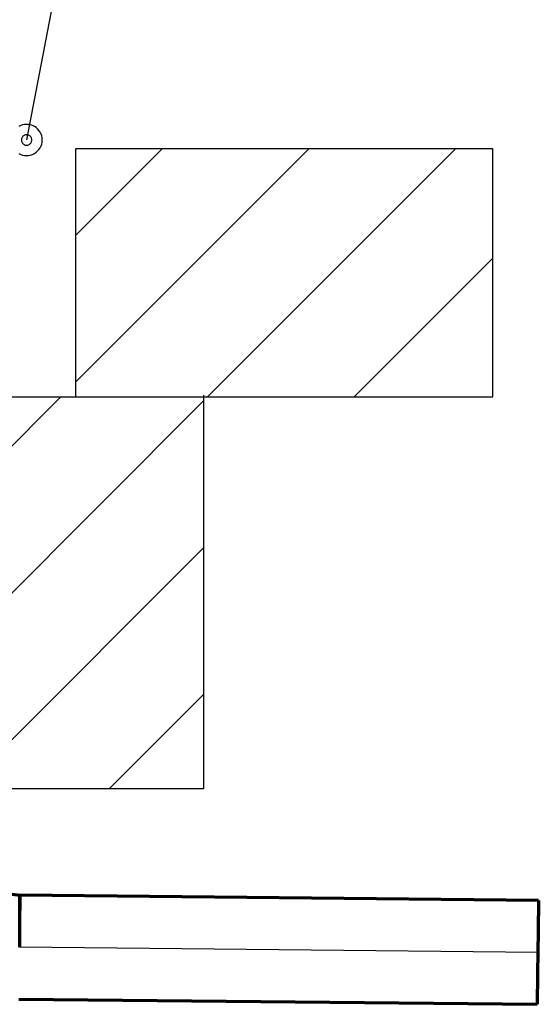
# Model space of a CAD drawing. Extents: x -779 to 790, y -208 to 633.
# Tile 25 of 232: x -515 to -490, y 526 to 574. Entities that reach past the tile are written whole.
import ezdxf
from ezdxf.lldxf.tags import DXFTag

# ---------------------------------------------------------------- set-up
doc = ezdxf.new("R2010")
doc.units = 0
doc.layers.get('0').update_dxf_attribs({"lineweight": 25})
for name, color, linetype, lineweight, true_color in [('S_Mass', 150, 'Continuous', 25, 0x007fff), ('S_Schmutzwasser_Grundleitung', 7, 'Continuous', 70, 0x7f5f00), ('X_Schraffur', 7, 'Continuous', 25, 0xc0c0c0)]:
    doc.layers.add(name, color=color, linetype=linetype, lineweight=lineweight, true_color=true_color)
doc.layers.add('X-Rahmen', color=7, linetype='Continuous', lineweight=25)
tags = doc.linetypes.add('fein_strichliert', pattern=[4, 1, -2, 1]).pattern_tags.tags
tags[8:9] = [DXFTag(74, 4), DXFTag(75, 0), DXFTag(340, '0'), DXFTag(46, 0.0), DXFTag(50, 0.0), DXFTag(44, 0.0), DXFTag(45, 0.0)]
tags[6:7] = [DXFTag(74, 4), DXFTag(75, 0), DXFTag(340, '0'), DXFTag(46, 0.0), DXFTag(50, 0.0), DXFTag(44, 0.0), DXFTag(45, 0.0)]
tags[4:5] = [DXFTag(74, 4), DXFTag(75, 0), DXFTag(340, '0'), DXFTag(46, 0.0), DXFTag(50, 0.0), DXFTag(44, 0.0), DXFTag(45, 0.0)]
tags = doc.linetypes.add('STRICHPUNKT2', pattern=[12.7, 6.35, -3.175, 0, -3.175]).pattern_tags.tags
tags[10:11] = [DXFTag(74, 4), DXFTag(75, 0), DXFTag(340, '0'), DXFTag(46, 0.0), DXFTag(50, 0.0), DXFTag(44, 0.0), DXFTag(45, 0.0)]
tags[8:9] = [DXFTag(74, 4), DXFTag(75, 0), DXFTag(340, '0'), DXFTag(46, 0.0), DXFTag(50, 0.0), DXFTag(44, 0.0), DXFTag(45, 0.0)]
tags[6:7] = [DXFTag(74, 4), DXFTag(75, 0), DXFTag(340, '0'), DXFTag(46, 0.0), DXFTag(50, 0.0), DXFTag(44, 0.0), DXFTag(45, 0.0)]
tags[4:5] = [DXFTag(74, 4), DXFTag(75, 0), DXFTag(340, '0'), DXFTag(46, 0.0), DXFTag(50, 0.0), DXFTag(44, 0.0), DXFTag(45, 0.0)]

# ---------------------------------------------------------------- blocks, each defined once
blk = doc.blocks.new('Schraffur-A07F5VPXWF', base_point=(-520.118, 536.735))
at = {"color": 0, "linetype": 'fein_strichliert', "lineweight": -2, "ltscale": 0.25}
for p, q in [((-520.118, 555.578), (-519.968, 555.728)), ((-520.118, 541.436), (-506.133, 555.421)), ((-510.677, 536.735), (-506.133, 541.279))]:
    blk.add_line(p, q, dxfattribs=at)
at = {"color": 0, "lineweight": -2}
for p, q in [((-520.118, 548.507), (-513.016, 555.609)), ((-517.748, 536.735), (-506.133, 548.35))]:
    blk.add_line(p, q, dxfattribs=at)
blk = doc.blocks.new('Schraffur-A07F5VUHWF', base_point=(-512.308, 555.609))
at = {"color": 0, "lineweight": -2}
for p, q in [((-512.308, 556.317), (-501.06, 567.565)), ((-498.874, 555.609), (-492.183, 562.299))]:
    blk.add_line(p, q, dxfattribs=at)
at = {"color": 0, "linetype": 'fein_strichliert', "lineweight": -2, "ltscale": 0.25}
for p, q in [((-512.308, 563.388), (-508.131, 567.565)), ((-505.945, 555.609), (-493.989, 567.565))]:
    blk.add_line(p, q, dxfattribs=at)

msp = doc.modelspace()

# ---------------------------------------------------------------- linework, layer by layer
at = {"layer": 'S_Mass'}
for p, q in [((-507.113, 607.446), (-514.661, 567.988)), ((-514.948, 568.681), (-515.036, 568.637)), ((-514.855, 568.712), (-514.948, 568.681)), ((-514.759, 568.732), (-514.855, 568.712)), ((-514.661, 568.738), (-514.759, 568.732)), ((-514.563, 568.732), (-514.661, 568.738)), ((-514.467, 568.712), (-514.563, 568.732)), ((-514.374, 568.681), (-514.467, 568.712)), ((-514.286, 568.637), (-514.374, 568.681)), ((-514.204, 568.583), (-514.286, 568.637)), ((-514.838, 568.165), (-514.859, 568.14)), ((-514.813, 568.186), (-514.838, 568.165)), ((-514.786, 568.204), (-514.813, 568.186)), ((-514.757, 568.219), (-514.786, 568.204)), ((-514.726, 568.229), (-514.757, 568.219)), ((-514.694, 568.236), (-514.726, 568.229)), ((-514.661, 568.238), (-514.694, 568.236)), ((-514.628, 568.236), (-514.661, 568.238)), ((-514.596, 568.229), (-514.628, 568.236)), ((-514.565, 568.219), (-514.596, 568.229)), ((-514.536, 568.204), (-514.565, 568.219)), ((-514.509, 568.186), (-514.536, 568.204)), ((-514.484, 568.165), (-514.509, 568.186)), ((-514.463, 568.14), (-514.484, 568.165)), ((-514.131, 568.518), (-514.204, 568.583)), ((-514.066, 568.445), (-514.131, 568.518)), ((-514.011, 568.363), (-514.066, 568.445)), ((-513.968, 568.275), (-514.011, 568.363)), ((-513.936, 568.182), (-513.968, 568.275)), ((-513.917, 568.086), (-513.936, 568.182)), ((-514.909, 568.021), (-514.911, 567.988)), ((-514.911, 567.988), (-514.909, 567.955)), ((-514.902, 568.053), (-514.909, 568.021)), ((-514.909, 567.955), (-514.902, 567.923)), ((-514.892, 568.084), (-514.902, 568.053)), ((-514.902, 567.923), (-514.892, 567.892)), ((-514.877, 568.113), (-514.892, 568.084)), ((-514.892, 567.892), (-514.877, 567.863)), ((-514.859, 568.14), (-514.877, 568.113)), ((-514.877, 567.863), (-514.859, 567.836)), ((-514.859, 567.836), (-514.838, 567.811)), ((-514.838, 567.811), (-514.813, 567.79)), ((-514.813, 567.79), (-514.786, 567.771)), ((-514.786, 567.771), (-514.757, 567.757)), ((-514.757, 567.757), (-514.726, 567.746)), ((-514.726, 567.746), (-514.694, 567.74)), ((-514.694, 567.74), (-514.661, 567.738)), ((-514.661, 567.738), (-514.628, 567.74)), ((-514.628, 567.74), (-514.596, 567.746)), ((-514.596, 567.746), (-514.565, 567.757)), ((-514.565, 567.757), (-514.536, 567.771)), ((-514.536, 567.771), (-514.509, 567.79)), ((-514.509, 567.79), (-514.484, 567.811)), ((-514.484, 567.811), (-514.463, 567.836)), ((-514.444, 568.113), (-514.463, 568.14)), ((-514.463, 567.836), (-514.444, 567.863)), ((-514.43, 568.084), (-514.444, 568.113)), ((-514.444, 567.863), (-514.43, 567.892)), ((-514.419, 568.053), (-514.43, 568.084)), ((-514.43, 567.892), (-514.419, 567.923)), ((-514.413, 568.021), (-514.419, 568.053)), ((-514.419, 567.923), (-514.413, 567.955)), ((-514.411, 567.988), (-514.413, 568.021)), ((-514.413, 567.955), (-514.411, 567.988)), ((-514.011, 567.613), (-513.968, 567.701)), ((-513.968, 567.701), (-513.936, 567.794)), ((-513.936, 567.794), (-513.917, 567.89)), ((-513.911, 567.988), (-513.917, 568.086)), ((-513.917, 567.89), (-513.911, 567.988)), ((-515.036, 567.338), (-514.948, 567.295)), ((-514.948, 567.295), (-514.855, 567.264)), ((-514.855, 567.264), (-514.759, 567.244)), ((-514.759, 567.244), (-514.661, 567.238)), ((-514.661, 567.238), (-514.563, 567.244)), ((-514.563, 567.244), (-514.467, 567.264)), ((-514.467, 567.264), (-514.374, 567.295)), ((-514.374, 567.295), (-514.286, 567.338)), ((-514.286, 567.338), (-514.204, 567.393)), ((-514.204, 567.393), (-514.131, 567.458)), ((-514.131, 567.458), (-514.066, 567.531)), ((-514.066, 567.531), (-514.011, 567.613))]:
    msp.add_line(p, q, dxfattribs=at)
at = {"layer": 'S_Schmutzwasser_Grundleitung'}
for p, q in [((-515.636, 531.691), (-514.989, 531.606)), ((-514.989, 531.606), (-514.996, 530.878)), ((-489.99, 531.356), (-514.989, 531.606)), ((-514.989, 531.271), (-514.989, 531.521)), ((-514.989, 530.874), (-514.989, 531.271)), ((-489.99, 531.356), (-490.005, 529.891)), ((-514.989, 530.356), (-514.989, 530.874)), ((-514.989, 529.753), (-514.989, 530.356)), ((-514.989, 529.106), (-514.989, 529.753)), ((-490.005, 529.891), (-490.026, 527.82)), ((-514.989, 529.106), (-514.989, 529.106)), ((-490.026, 527.82), (-490.04, 526.356)), ((-515.039, 526.606), (-490.04, 526.356))]:
    msp.add_line(p, q, dxfattribs=at)
at = {"layer": 'S_Schmutzwasser_Grundleitung', "linetype": 'STRICHPUNKT2', "lineweight": 25, "ltscale": 0.25}
msp.add_line((-490.015, 528.856), (-514.989, 529.106), dxfattribs=at)
at = {"layer": 'X-Rahmen', "ltscale": 0.25}
for p, q in [((-492.183, 567.565), (-512.308, 567.565)), ((-512.308, 567.565), (-512.308, 555.609)), ((-492.183, 555.609), (-492.183, 567.565)), ((-492.183, 555.878), (-492.183, 567.565)), ((-492.183, 555.878), (-492.183, 567.565)), ((-492.183, 555.609), (-492.183, 567.565)), ((-519.968, 555.609), (-492.183, 555.609)), ((-512.308, 555.609), (-492.183, 555.609)), ((-506.133, 555.692), (-506.133, 536.735)), ((-506.133, 536.735), (-520.118, 536.735))]:
    msp.add_line(p, q, dxfattribs=at)

# ---------------------------------------------------------------- block references
at = {"layer": 'X_Schraffur', "ltscale": 0.25}
for name, p in [('Schraffur-A07F5VUHWF', (-512.308, 555.609)), ('Schraffur-A07F5VPXWF', (-520.118, 536.735))]:
    msp.add_blockref(name, p, dxfattribs=at)

doc.saveas('drawing.dxf')
